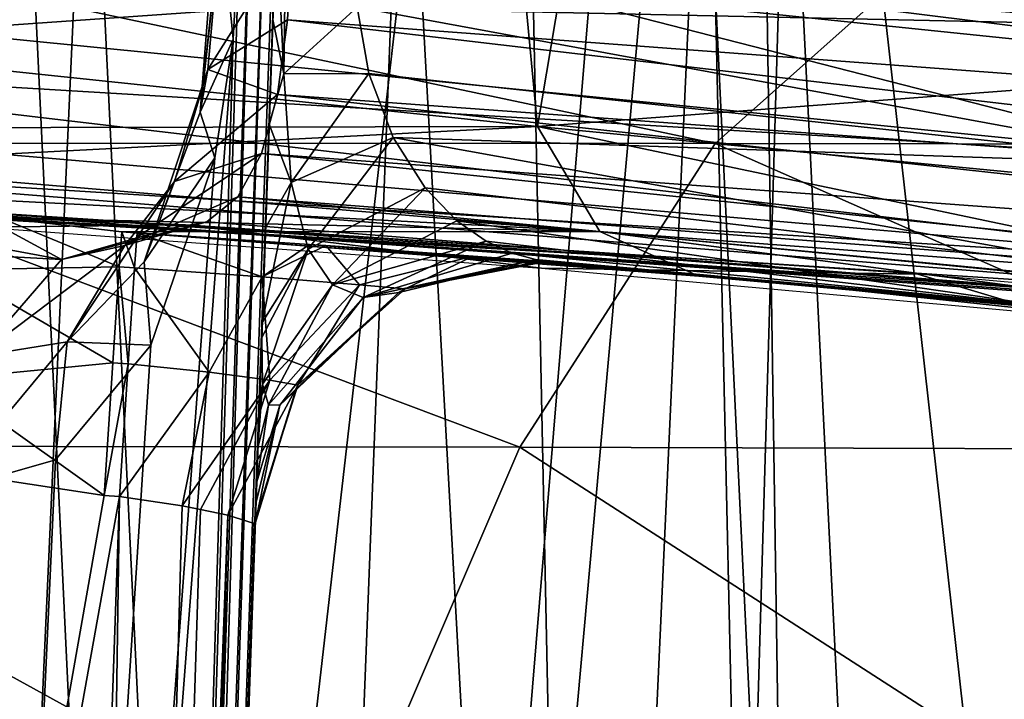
# Model space of a CAD drawing. Header units: millimetres. Extents: x -198 to 325, y 0 to 239.
# Tile 139 of 256: x 6.76 to 10.35, y 70.66 to 73.14. Entities that reach past the tile are written whole.
import ezdxf

# ---------------------------------------------------------------- set-up
doc = ezdxf.new("R2010")
doc.units = ezdxf.units.MM
doc.header["$LTSCALE"] = 65.185185
for name, color, linetype in [('1375', 7, 'CONTINUOUS'), ('1389', 7, 'CONTINUOUS'), ('1403', 7, 'CONTINUOUS'), ('1404', 7, 'CONTINUOUS'), ('1419', 7, 'CONTINUOUS'), ('1420', 7, 'CONTINUOUS'), ('1421', 7, 'CONTINUOUS'), ('1436', 7, 'CONTINUOUS'), ('1439', 7, 'CONTINUOUS'), ('1440', 7, 'CONTINUOUS'), ('1445', 7, 'CONTINUOUS'), ('1446', 7, 'CONTINUOUS'), ('1447', 7, 'CONTINUOUS'), ('1448', 7, 'CONTINUOUS'), ('1459', 7, 'CONTINUOUS'), ('1460', 7, 'CONTINUOUS'), ('1651', 7, 'CONTINUOUS'), ('1652', 7, 'CONTINUOUS'), ('1680', 7, 'CONTINUOUS'), ('1681', 7, 'CONTINUOUS'), ('1682', 7, 'CONTINUOUS'), ('1683', 7, 'CONTINUOUS'), ('1865', 7, 'CONTINUOUS'), ('1890', 7, 'CONTINUOUS'), ('1891', 7, 'CONTINUOUS'), ('1892', 7, 'CONTINUOUS')]:
    doc.layers.add(name, color=color, linetype=linetype)

msp = doc.modelspace()

# ---------------------------------------------------------------- linework, layer by layer
at = {"layer": '1375', "color": 7, "linetype": 'CONTINUOUS'}
for points in [[(5.5564, 77.011, -20.0126), (8.5574, 76.8642, -18.9302), (6.0881, 55.346, -20.6113), (5.5564, 77.011, -20.0126)], [(6.0881, 55.346, -20.6113), (8.5574, 76.8642, -18.9302), (9.0152, 54.8407, -19.5277), (6.0881, 55.346, -20.6113)], [(8.5574, 76.8642, -18.9302), (11.3593, 76.6672, -17.4017), (9.0152, 54.8407, -19.5277), (8.5574, 76.8642, -18.9302)], [(9.0152, 54.8407, -19.5277), (11.3593, 76.6672, -17.4017), (11.7945, 54.1348, -18.0139), (9.0152, 54.8407, -19.5277)]]:
    msp.add_3dface(points, dxfattribs=at)
at = {"layer": '1389', "color": 7, "linetype": 'CONTINUOUS'}
for points in [[(5.6321, 72.6944, 31.0994), (9.2978, 72.6922, 30.1789), (6.0927, 73.372, 33.5845), (5.6321, 72.6944, 31.0994)], [(9.2978, 72.6922, 30.1789), (10.0586, 73.3714, 32.5919), (6.0927, 73.372, 33.5845), (9.2978, 72.6922, 30.1789)], [(9.2978, 72.6922, 30.1789), (12.8183, 72.6881, 28.8161), (10.0586, 73.3714, 32.5919), (9.2978, 72.6922, 30.1789)], [(12.8183, 72.6881, 28.8161), (13.8693, 73.3705, 31.1246), (10.0586, 73.3714, 32.5919), (12.8183, 72.6881, 28.8161)], [(5.2, 71.588, 28.768), (8.5841, 71.5832, 27.9154), (5.6321, 72.6944, 31.0994), (5.2, 71.588, 28.768)], [(8.5841, 71.5832, 27.9154), (9.2978, 72.6922, 30.1789), (5.6321, 72.6944, 31.0994), (8.5841, 71.5832, 27.9154)], [(8.5841, 71.5832, 27.9154), (11.8328, 71.5736, 26.6513), (9.2978, 72.6922, 30.1789), (8.5841, 71.5832, 27.9154)], [(11.8328, 71.5736, 26.6513), (12.8183, 72.6881, 28.8161), (9.2978, 72.6922, 30.1789), (11.8328, 71.5736, 26.6513)], [(4.8095, 70.0864, 26.661), (7.9392, 70.0782, 25.8705), (5.2, 71.588, 28.768), (4.8095, 70.0864, 26.661)], [(7.9392, 70.0782, 25.8705), (8.5841, 71.5832, 27.9154), (5.2, 71.588, 28.768), (7.9392, 70.0782, 25.8705)], [(7.9392, 70.0782, 25.8705), (10.9429, 70.0614, 24.6967), (8.5841, 71.5832, 27.9154), (7.9392, 70.0782, 25.8705)], [(10.9429, 70.0614, 24.6967), (11.8328, 71.5736, 26.6513), (8.5841, 71.5832, 27.9154), (10.9429, 70.0614, 24.6967)]]:
    msp.add_3dface(points, dxfattribs=at)
at = {"layer": '1403', "color": 7, "linetype": 'CONTINUOUS'}
for points in [[(7.5301, 58.1668, -17.8753), (6.7553, 74.4805, -17.601), (5.7267, 58.4994, -18.5204), (7.5301, 58.1668, -17.8753)], [(8.1623, 74.4094, -16.997), (6.7553, 74.4805, -17.601), (7.5301, 58.1668, -17.8753), (8.1623, 74.4094, -16.997)], [(9.0769, 57.7952, -17.1558), (8.1623, 74.4094, -16.997), (7.5301, 58.1668, -17.8753), (9.0769, 57.7952, -17.1558)], [(9.5612, 74.3251, -16.2545), (8.1623, 74.4094, -16.997), (9.0769, 57.7952, -17.1558), (9.5612, 74.3251, -16.2545)], [(10.4045, 57.4044, -16.4001), (9.5612, 74.3251, -16.2545), (9.0769, 57.7952, -17.1558), (10.4045, 57.4044, -16.4001)], [(10.9114, 73.2065, -15.4264), (9.5612, 74.3251, -16.2545), (10.4045, 57.4044, -16.4001), (10.9114, 73.2065, -15.4264)]]:
    msp.add_3dface(points, dxfattribs=at)
at = {"layer": '1404', "color": 7, "linetype": 'CONTINUOUS'}
for points in [[(7.0092, 74.3972, 18.3346), (5.9281, 50.4545, 18.8296), (4.5802, 74.5128, 19.1571), (7.0092, 74.3972, 18.3346)], [(8.1602, 50.4469, 17.9673), (5.9281, 50.4545, 18.8296), (7.0092, 74.3972, 18.3346), (8.1602, 50.4469, 17.9673)], [(9.2499, 74.2492, 17.2105), (8.1602, 50.4469, 17.9673), (7.0092, 74.3972, 18.3346), (9.2499, 74.2492, 17.2105)], [(10.3917, 50.4371, 16.7626), (8.1602, 50.4469, 17.9673), (9.2499, 74.2492, 17.2105), (10.3917, 50.4371, 16.7626)], [(11.3782, 74.0738, 15.7526), (10.3917, 50.4371, 16.7626), (9.2499, 74.2492, 17.2105), (11.3782, 74.0738, 15.7526)]]:
    msp.add_3dface(points, dxfattribs=at)
at = {"layer": '1419', "color": 7, "linetype": 'CONTINUOUS'}
for points in [[(7.3392, 64.7178, -3.5167), (6.9653, 54.0826, -3.4364), (7.6226, 74.34, -3.7026), (7.3392, 64.7178, -3.5167)], [(7.6226, 74.34, -3.7026), (6.9653, 54.0826, -3.4364), (7.5628, 73.5384, -3.7609), (7.6226, 74.34, -3.7026)], [(7.6771, 74.3355, -3.5878), (7.3392, 64.7178, -3.5167), (7.6226, 74.34, -3.7026), (7.6771, 74.3355, -3.5878)], [(7.5628, 73.5384, -3.7609), (6.9653, 54.0826, -3.4364), (7.5377, 73.0741, -3.7747), (7.5628, 73.5384, -3.7609)], [(6.9653, 54.0826, -3.4364), (6.0846, 54.0826, -4.8272), (7.5377, 73.0741, -3.7747), (6.9653, 54.0826, -3.4364)], [(7.5377, 73.0741, -3.7747), (6.0846, 54.0826, -4.8272), (7.4703, 72.6409, -3.8736), (7.5377, 73.0741, -3.7747)], [(7.4703, 72.6409, -3.8736), (6.0846, 54.0826, -4.8272), (7.2364, 71.9565, -4.2478), (7.4703, 72.6409, -3.8736)], [(7.2364, 71.9565, -4.2478), (6.0846, 54.0826, -4.8272), (6.889, 71.5373, -4.765), (7.2364, 71.9565, -4.2478)], [(6.889, 71.5373, -4.765), (6.0846, 54.0826, -4.8272), (6.4748, 71.419, -5.3076), (6.889, 71.5373, -4.765)]]:
    msp.add_3dface(points, dxfattribs=at)
at = {"layer": '1420', "color": 7, "linetype": 'CONTINUOUS'}
for points in [[(7.388, 64.7118, -3.3008), (7.7237, 74.3242, -3.3762), (7.6236, 71.4569, 6.232), (7.388, 64.7118, -3.3008)], [(7.6236, 71.4569, 6.232), (7.7237, 74.3242, -3.3762), (7.6279, 71.5809, 5.8802), (7.6236, 71.4569, 6.232)], [(7.6279, 71.5809, 5.8802), (7.7237, 74.3242, -3.3762), (7.6344, 71.7677, 5.5008), (7.6279, 71.5809, 5.8802)], [(7.6344, 71.7677, 5.5008), (7.7237, 74.3242, -3.3762), (7.642, 71.9844, 5.1795), (7.6344, 71.7677, 5.5008)], [(7.642, 71.9844, 5.1795), (7.7237, 74.3242, -3.3762), (7.6439, 72.0393, 5.1125), (7.642, 71.9844, 5.1795)], [(7.6439, 72.0393, 5.1125), (7.7237, 74.3242, -3.3762), (7.656, 72.3845, 4.7805), (7.6439, 72.0393, 5.1125)], [(7.656, 72.3845, 4.7805), (7.7237, 74.3242, -3.3762), (7.6692, 72.7633, 4.5566), (7.656, 72.3845, 4.7805)], [(7.6692, 72.7633, 4.5566), (7.7237, 74.3242, -3.3762), (7.6825, 73.1455, 4.4473), (7.6692, 72.7633, 4.5566)], [(7.6208, 71.3772, 6.5541), (7.388, 64.7118, -3.3008), (7.6236, 71.4569, 6.232), (7.6208, 71.3772, 6.5541)], [(7.6183, 71.3053, 7.1186), (7.388, 64.7118, -3.3008), (7.6208, 71.3772, 6.5541), (7.6183, 71.3053, 7.1186)], [(7.0169, 54.0826, 6.5172), (7.388, 64.7118, -3.3008), (7.6183, 71.3053, 7.1186), (7.0169, 54.0826, 6.5172)]]:
    msp.add_3dface(points, dxfattribs=at)
at = {"layer": '1421', "color": 7, "linetype": 'CONTINUOUS'}
for points in [[(4.0165, 54.0826, 7.0169), (7.0663, 71.407, 7.6218), (6.3792, 71.5123, 7.6255), (4.0165, 54.0826, 7.0169)], [(7.122, 71.4034, 7.6217), (7.0663, 71.407, 7.6218), (4.0165, 54.0826, 7.0169), (7.122, 71.4034, 7.6217)], [(6.5172, 54.0826, 7.0169), (7.122, 71.4034, 7.6217), (4.0165, 54.0826, 7.0169), (6.5172, 54.0826, 7.0169)]]:
    msp.add_3dface(points, dxfattribs=at)
at = {"layer": '1436', "color": 7, "linetype": 'CONTINUOUS'}
for points in [[(8.7317, 73.2464, 11.5863), (11.4301, 72.9668, 14.3054), (8.8263, 74.2469, 11.6068), (8.7317, 73.2464, 11.5863)], [(11.4301, 72.9668, 14.3054), (11.4471, 73.4881, 14.2838), (8.8263, 74.2469, 11.6068), (11.4301, 72.9668, 14.3054)]]:
    msp.add_3dface(points, dxfattribs=at)
at = {"layer": '1439', "color": 7, "linetype": 'CONTINUOUS'}
msp.add_3dface([(11.0404, 73.1208, -13.9043), (8.12, 73.3465, -10.9672), (11.0503, 73.6311, -13.8765), (11.0404, 73.1208, -13.9043)], dxfattribs=at)
at = {"layer": '1440', "color": 7, "linetype": 'CONTINUOUS'}
for points in [[(6.6273, 72.4219, -6.6801), (5.8727, 72.4608, -7.3437), (9.0436, 72.2769, -10.5534), (6.6273, 72.4219, -6.6801)], [(7.3072, 72.3823, -5.9397), (6.6273, 72.4219, -6.6801), (9.0436, 72.2769, -10.5534), (7.3072, 72.3823, -5.9397)], [(7.1307, 72.3701, 8.6229), (7.1869, 72.3664, 8.6228), (9.2375, 72.2079, 10.761), (7.1307, 72.3701, 8.6229)], [(7.1869, 72.3664, 8.6228), (7.8162, 72.324, 8.4852), (9.2375, 72.2079, 10.761), (7.1869, 72.3664, 8.6228)], [(10.4948, 72.1605, -9.1362), (7.3072, 72.3823, -5.9397), (9.0436, 72.2769, -10.5534), (10.4948, 72.1605, -9.1362)], [(7.8162, 72.324, 8.4852), (7.876, 72.3198, 8.4563), (9.2375, 72.2079, 10.761), (7.8162, 72.324, 8.4852)], [(7.876, 72.3198, 8.4563), (8.3437, 72.2864, 8.0841), (9.2375, 72.2079, 10.761), (7.876, 72.3198, 8.4563)], [(8.3437, 72.2864, 8.0841), (8.4136, 72.2813, 7.9929), (9.2375, 72.2079, 10.761), (8.3437, 72.2864, 8.0841)], [(8.4136, 72.2813, 7.9929), (8.6819, 72.2623, 7.3196), (9.2375, 72.2079, 10.761), (8.4136, 72.2813, 7.9929)], [(9.2375, 72.2079, 10.761), (8.6819, 72.2623, 7.3196), (10.5073, 72.0984, 9.1491), (9.2375, 72.2079, 10.761)], [(11.9471, 72.047, -13.4968), (10.4948, 72.1605, -9.1362), (9.0436, 72.2769, -10.5534), (11.9471, 72.047, -13.4968)], [(9.8, 72.1567, 11.3324), (9.2375, 72.2079, 10.761), (10.5073, 72.0984, 9.1491), (9.8, 72.1567, 11.3324)], [(12.2552, 71.8931, 13.83), (9.8, 72.1567, 11.3324), (11.3981, 72.0057, 10.0409), (12.2552, 71.8931, 13.83)], [(11.3981, 72.0057, 10.0409), (9.8, 72.1567, 11.3324), (10.5073, 72.0984, 9.1491), (11.3981, 72.0057, 10.0409)]]:
    msp.add_3dface(points, dxfattribs=at)
at = {"layer": '1445', "color": 7, "linetype": 'CONTINUOUS'}
for points in [[(8.6013, 73.258, 11.4551), (5.7695, 73.4654, 8.6079), (5.7593, 73.0574, 8.5054), (8.6013, 73.258, 11.4551)], [(8.6013, 73.258, 11.4551), (5.7593, 73.0574, 8.5054), (8.6483, 72.7547, 11.351), (8.6013, 73.258, 11.4551)], [(8.7317, 73.2464, 11.5863), (8.6013, 73.258, 11.4551), (8.6483, 72.7547, 11.351), (8.7317, 73.2464, 11.5863)], [(11.4301, 72.9668, 14.3054), (8.7317, 73.2464, 11.5863), (8.6483, 72.7547, 11.351), (11.4301, 72.9668, 14.3054)], [(5.7593, 73.0574, 8.5054), (5.6847, 72.7486, 8.1472), (8.6483, 72.7547, 11.351), (5.7593, 73.0574, 8.5054)], [(11.4301, 72.9668, 14.3054), (8.6483, 72.7547, 11.351), (11.5512, 72.4746, 14.2903), (11.4301, 72.9668, 14.3054)], [(5.6847, 72.7486, 8.1472), (5.9651, 72.6165, 8.2376), (8.6483, 72.7547, 11.351), (5.6847, 72.7486, 8.1472)], [(8.6483, 72.7547, 11.351), (5.9651, 72.6165, 8.2376), (8.8757, 72.3711, 11.0916), (8.6483, 72.7547, 11.351)], [(8.6483, 72.7547, 11.351), (8.8757, 72.3711, 11.0916), (11.8516, 72.0815, 14.1354), (8.6483, 72.7547, 11.351)], [(11.5512, 72.4746, 14.2903), (8.6483, 72.7547, 11.351), (11.8516, 72.0815, 14.1354), (11.5512, 72.4746, 14.2903)], [(5.9651, 72.6165, 8.2376), (6.3002, 72.5055, 8.3473), (8.8757, 72.3711, 11.0916), (5.9651, 72.6165, 8.2376)], [(6.3002, 72.5055, 8.3473), (6.6886, 72.4209, 8.4756), (8.8757, 72.3711, 11.0916), (6.3002, 72.5055, 8.3473)], [(6.6886, 72.4209, 8.4756), (7.1307, 72.3701, 8.6229), (8.8757, 72.3711, 11.0916), (6.6886, 72.4209, 8.4756)], [(7.1307, 72.3701, 8.6229), (9.2375, 72.2079, 10.761), (8.8757, 72.3711, 11.0916), (7.1307, 72.3701, 8.6229)], [(8.8757, 72.3711, 11.0916), (9.2375, 72.2079, 10.761), (12.0495, 71.9532, 13.9996), (8.8757, 72.3711, 11.0916)], [(11.8516, 72.0815, 14.1354), (8.8757, 72.3711, 11.0916), (12.0495, 71.9532, 13.9996), (11.8516, 72.0815, 14.1354)], [(9.2375, 72.2079, 10.761), (9.8, 72.1567, 11.3324), (12.0495, 71.9532, 13.9996), (9.2375, 72.2079, 10.761)], [(9.8, 72.1567, 11.3324), (12.2552, 71.8931, 13.83), (12.0495, 71.9532, 13.9996), (9.8, 72.1567, 11.3324)]]:
    msp.add_3dface(points, dxfattribs=at)
at = {"layer": '1446', "color": 7, "linetype": 'CONTINUOUS'}
for points in [[(7.9884, 73.4194, 5.1466), (11.2614, 73.1508, 8.3996), (11.1341, 72.6128, 8.4507), (7.9884, 73.4194, 5.1466)], [(7.9884, 73.4194, 5.1466), (11.1341, 72.6128, 8.4507), (7.9902, 73.191, 5.1682), (7.9884, 73.4194, 5.1466)], [(7.9902, 73.191, 5.1682), (11.1341, 72.6128, 8.4507), (8.0331, 72.9478, 5.3142), (7.9902, 73.191, 5.1682)], [(8.0331, 72.9478, 5.3142), (11.1341, 72.6128, 8.4507), (8.1215, 72.7152, 5.5939), (8.0331, 72.9478, 5.3142)], [(11.1341, 72.6128, 8.4507), (10.8367, 72.2235, 8.7117), (8.1215, 72.7152, 5.5939), (11.1341, 72.6128, 8.4507)], [(8.1215, 72.7152, 5.5939), (10.8367, 72.2235, 8.7117), (8.2382, 72.5307, 5.9555), (8.1215, 72.7152, 5.5939)], [(8.2382, 72.5307, 5.9555), (10.8367, 72.2235, 8.7117), (8.3546, 72.4105, 6.3104), (8.2382, 72.5307, 5.9555)], [(10.8367, 72.2235, 8.7117), (10.5073, 72.0984, 9.1491), (8.3546, 72.4105, 6.3104), (10.8367, 72.2235, 8.7117)], [(8.3546, 72.4105, 6.3104), (10.5073, 72.0984, 9.1491), (8.4609, 72.3363, 6.6311), (8.3546, 72.4105, 6.3104)], [(8.4609, 72.3363, 6.6311), (10.5073, 72.0984, 9.1491), (8.5562, 72.2921, 6.9173), (8.4609, 72.3363, 6.6311)], [(10.5073, 72.0984, 9.1491), (8.6419, 72.2685, 7.1739), (8.5562, 72.2921, 6.9173), (10.5073, 72.0984, 9.1491)], [(8.6419, 72.2685, 7.1739), (10.5073, 72.0984, 9.1491), (8.6642, 72.2646, 7.2468), (8.6419, 72.2685, 7.1739)], [(10.5073, 72.0984, 9.1491), (8.6819, 72.2623, 7.3196), (8.6642, 72.2646, 7.2468), (10.5073, 72.0984, 9.1491)]]:
    msp.add_3dface(points, dxfattribs=at)
at = {"layer": '1447', "color": 7, "linetype": 'CONTINUOUS'}
for points in [[(7.7515, 73.4512, -4.912), (7.7365, 73.1444, -4.9414), (13.928, 72.6815, -11.0907), (7.7515, 73.4512, -4.912)], [(7.7515, 73.4512, -4.912), (13.9124, 72.9736, -11.0375), (10.9704, 73.2345, -8.1149), (7.7515, 73.4512, -4.912)], [(13.9124, 72.9736, -11.0375), (7.7515, 73.4512, -4.912), (13.928, 72.6815, -11.0907), (13.9124, 72.9736, -11.0375)], [(7.7365, 73.1444, -4.9414), (7.6998, 72.8721, -5.0674), (13.905, 72.4216, -11.2091), (7.7365, 73.1444, -4.9414)], [(13.928, 72.6815, -11.0907), (7.7365, 73.1444, -4.9414), (13.905, 72.4216, -11.2091), (13.928, 72.6815, -11.0907)], [(7.6998, 72.8721, -5.0674), (7.6409, 72.6563, -5.2548), (13.8446, 72.1995, -11.3796), (7.6998, 72.8721, -5.0674)], [(13.905, 72.4216, -11.2091), (7.6998, 72.8721, -5.0674), (13.8446, 72.1995, -11.3796), (13.905, 72.4216, -11.2091)], [(7.6409, 72.6563, -5.2548), (7.5547, 72.4981, -5.4804), (13.7407, 72.0231, -11.5962), (7.6409, 72.6563, -5.2548)], [(13.8446, 72.1995, -11.3796), (7.6409, 72.6563, -5.2548), (13.7407, 72.0231, -11.5962), (13.8446, 72.1995, -11.3796)], [(7.5547, 72.4981, -5.4804), (7.4417, 72.4064, -5.7159), (13.5971, 71.9178, -11.8319), (7.5547, 72.4981, -5.4804)], [(13.7407, 72.0231, -11.5962), (7.5547, 72.4981, -5.4804), (13.5971, 71.9178, -11.8319), (13.7407, 72.0231, -11.5962)], [(7.4417, 72.4064, -5.7159), (7.3072, 72.3823, -5.9397), (13.5971, 71.9178, -11.8319), (7.4417, 72.4064, -5.7159)], [(7.3072, 72.3823, -5.9397), (10.4948, 72.1605, -9.1362), (13.5971, 71.9178, -11.8319), (7.3072, 72.3823, -5.9397)]]:
    msp.add_3dface(points, dxfattribs=at)
at = {"layer": '1448', "color": 7, "linetype": 'CONTINUOUS'}
for points in [[(8.12, 73.3465, -10.9672), (11.0404, 73.1208, -13.9043), (4.9365, 73.2535, -7.738), (8.12, 73.3465, -10.9672)], [(4.9365, 73.2535, -7.738), (11.0404, 73.1208, -13.9043), (11.1743, 72.6318, -13.9033), (4.9365, 73.2535, -7.738)], [(5.0378, 72.9992, -7.7064), (4.9365, 73.2535, -7.738), (11.1743, 72.6318, -13.9033), (5.0378, 72.9992, -7.7064)], [(5.203, 72.7828, -7.6544), (5.0378, 72.9992, -7.7064), (11.5018, 72.2376, -13.7746), (5.203, 72.7828, -7.6544)], [(11.5018, 72.2376, -13.7746), (5.0378, 72.9992, -7.7064), (11.1743, 72.6318, -13.9033), (11.5018, 72.2376, -13.7746)], [(5.4104, 72.6158, -7.5782), (5.203, 72.7828, -7.6544), (11.5018, 72.2376, -13.7746), (5.4104, 72.6158, -7.5782)], [(5.6422, 72.5052, -7.4735), (5.4104, 72.6158, -7.5782), (11.7136, 72.11, -13.6568), (5.6422, 72.5052, -7.4735)], [(11.7136, 72.11, -13.6568), (5.4104, 72.6158, -7.5782), (11.5018, 72.2376, -13.7746), (11.7136, 72.11, -13.6568)], [(9.0436, 72.2769, -10.5534), (5.8727, 72.4608, -7.3437), (5.6422, 72.5052, -7.4735), (9.0436, 72.2769, -10.5534)], [(11.9471, 72.047, -13.4968), (9.0436, 72.2769, -10.5534), (5.6422, 72.5052, -7.4735), (11.9471, 72.047, -13.4968)], [(11.9471, 72.047, -13.4968), (5.6422, 72.5052, -7.4735), (11.7136, 72.11, -13.6568), (11.9471, 72.047, -13.4968)]]:
    msp.add_3dface(points, dxfattribs=at)
at = {"layer": '1459', "color": 7, "linetype": 'CONTINUOUS'}
for points in [[(7.3392, 64.7178, -3.5167), (7.6771, 74.3355, -3.5878), (7.0038, 54.0821, -3.3288), (7.3392, 64.7178, -3.5167)], [(7.0038, 54.0821, -3.3288), (7.6771, 74.3355, -3.5878), (7.7145, 74.3277, -3.4722), (7.0038, 54.0821, -3.3288)], [(7.7237, 74.3242, -3.3762), (7.0038, 54.0821, -3.3288), (7.7145, 74.3277, -3.4722), (7.7237, 74.3242, -3.3762)], [(7.7237, 74.3242, -3.3762), (7.388, 64.7118, -3.3008), (7.0038, 54.0821, -3.3288), (7.7237, 74.3242, -3.3762)]]:
    msp.add_3dface(points, dxfattribs=at)
at = {"layer": '1460', "color": 7, "linetype": 'CONTINUOUS'}
for points in [[(7.122, 71.4034, 7.6217), (6.5172, 54.0826, 7.0169), (6.8703, 54.0753, 6.8703), (7.122, 71.4034, 7.6217)], [(7.122, 71.4034, 7.6217), (6.8703, 54.0753, 6.8703), (7.3517, 71.3688, 7.564), (7.122, 71.4034, 7.6217)], [(7.3517, 71.3688, 7.564), (6.8703, 54.0753, 6.8703), (7.4183, 71.3563, 7.5216), (7.3517, 71.3688, 7.564)], [(7.4183, 71.3563, 7.5216), (6.8703, 54.0753, 6.8703), (7.5185, 71.3346, 7.4206), (7.4183, 71.3563, 7.5216)], [(6.8703, 54.0753, 6.8703), (7.0169, 54.0826, 6.5172), (7.5185, 71.3346, 7.4206), (6.8703, 54.0753, 6.8703)], [(7.0169, 54.0826, 6.5172), (7.6139, 71.3045, 7.1848), (7.5185, 71.3346, 7.4206), (7.0169, 54.0826, 6.5172)], [(7.0169, 54.0826, 6.5172), (7.6183, 71.3053, 7.1186), (7.6171, 71.3034, 7.1513), (7.0169, 54.0826, 6.5172)], [(7.6139, 71.3045, 7.1848), (7.0169, 54.0826, 6.5172), (7.6171, 71.3034, 7.1513), (7.6139, 71.3045, 7.1848)]]:
    msp.add_3dface(points, dxfattribs=at)
at = {"layer": '1651', "color": 7, "linetype": 'CONTINUOUS'}
for points in [[(7.4932, 73.5248, -3.9422), (7.5377, 73.0741, -3.7747), (7.4167, 72.8077, -4.0481), (7.4932, 73.5248, -3.9422)], [(7.4707, 73.4928, -4.3668), (7.4932, 73.5248, -3.9422), (7.4167, 72.8077, -4.0481), (7.4707, 73.4928, -4.3668)], [(7.5628, 73.5384, -3.7609), (7.5377, 73.0741, -3.7747), (7.4932, 73.5248, -3.9422), (7.5628, 73.5384, -3.7609)], [(7.4912, 73.4855, -4.4621), (7.4707, 73.4928, -4.3668), (7.4167, 72.8077, -4.0481), (7.4912, 73.4855, -4.4621)], [(7.4451, 72.963, -4.5451), (7.4912, 73.4855, -4.4621), (7.4167, 72.8077, -4.0481), (7.4451, 72.963, -4.5451)], [(7.7515, 73.4512, -4.912), (7.4912, 73.4855, -4.4621), (7.4451, 72.963, -4.5451), (7.7515, 73.4512, -4.912)], [(7.7365, 73.1444, -4.9414), (7.7515, 73.4512, -4.912), (7.4451, 72.963, -4.5451), (7.7365, 73.1444, -4.9414)], [(7.6998, 72.8721, -5.0674), (7.7365, 73.1444, -4.9414), (7.4451, 72.963, -4.5451), (7.6998, 72.8721, -5.0674)], [(7.5377, 73.0741, -3.7747), (7.4703, 72.6409, -3.8736), (7.4167, 72.8077, -4.0481), (7.5377, 73.0741, -3.7747)], [(7.3229, 72.5534, -4.838), (7.4451, 72.963, -4.5451), (7.213, 72.2608, -4.4206), (7.3229, 72.5534, -4.838)], [(7.213, 72.2608, -4.4206), (7.4451, 72.963, -4.5451), (7.4167, 72.8077, -4.0481), (7.213, 72.2608, -4.4206)], [(7.3229, 72.5534, -4.838), (7.6998, 72.8721, -5.0674), (7.4451, 72.963, -4.5451), (7.3229, 72.5534, -4.838)], [(7.6409, 72.6563, -5.2548), (7.6998, 72.8721, -5.0674), (7.3229, 72.5534, -4.838), (7.6409, 72.6563, -5.2548)], [(7.4703, 72.6409, -3.8736), (7.213, 72.2608, -4.4206), (7.4167, 72.8077, -4.0481), (7.4703, 72.6409, -3.8736)], [(7.5547, 72.4981, -5.4804), (7.6409, 72.6563, -5.2548), (7.1417, 72.3204, -5.2299), (7.5547, 72.4981, -5.4804)], [(7.1417, 72.3204, -5.2299), (7.6409, 72.6563, -5.2548), (7.3229, 72.5534, -4.838), (7.1417, 72.3204, -5.2299)], [(7.4703, 72.6409, -3.8736), (7.2364, 71.9565, -4.2478), (7.213, 72.2608, -4.4206), (7.4703, 72.6409, -3.8736)], [(7.1417, 72.3204, -5.2299), (7.3229, 72.5534, -4.838), (6.9313, 71.9677, -4.9086), (7.1417, 72.3204, -5.2299)], [(6.9313, 71.9677, -4.9086), (7.3229, 72.5534, -4.838), (7.213, 72.2608, -4.4206), (6.9313, 71.9677, -4.9086)], [(7.4417, 72.4064, -5.7159), (7.5547, 72.4981, -5.4804), (7.1417, 72.3204, -5.2299), (7.4417, 72.4064, -5.7159)], [(7.3072, 72.3823, -5.9397), (7.4417, 72.4064, -5.7159), (6.9107, 72.2696, -5.6212), (7.3072, 72.3823, -5.9397)], [(6.9107, 72.2696, -5.6212), (7.4417, 72.4064, -5.7159), (7.1417, 72.3204, -5.2299), (6.9107, 72.2696, -5.6212)], [(6.9107, 72.2696, -5.6212), (7.1417, 72.3204, -5.2299), (6.6054, 71.9161, -5.3894), (6.9107, 72.2696, -5.6212)], [(6.6054, 71.9161, -5.3894), (7.1417, 72.3204, -5.2299), (6.9313, 71.9677, -4.9086), (6.6054, 71.9161, -5.3894)], [(7.2364, 71.9565, -4.2478), (6.9313, 71.9677, -4.9086), (7.213, 72.2608, -4.4206), (7.2364, 71.9565, -4.2478)], [(6.889, 71.5373, -4.765), (6.4748, 71.419, -5.3076), (6.9313, 71.9677, -4.9086), (6.889, 71.5373, -4.765)], [(6.4748, 71.419, -5.3076), (6.6054, 71.9161, -5.3894), (6.9313, 71.9677, -4.9086), (6.4748, 71.419, -5.3076)], [(7.2364, 71.9565, -4.2478), (6.889, 71.5373, -4.765), (6.9313, 71.9677, -4.9086), (7.2364, 71.9565, -4.2478)]]:
    msp.add_3dface(points, dxfattribs=at)
at = {"layer": '1652', "color": 7, "linetype": 'CONTINUOUS'}
for points in [[(5.8727, 72.4608, -7.3437), (6.9107, 72.2696, -5.6212), (5.5569, 72.3423, -6.9537), (5.8727, 72.4608, -7.3437)], [(5.8727, 72.4608, -7.3437), (6.6273, 72.4219, -6.6801), (6.9107, 72.2696, -5.6212), (5.8727, 72.4608, -7.3437)], [(6.6273, 72.4219, -6.6801), (7.3072, 72.3823, -5.9397), (6.9107, 72.2696, -5.6212), (6.6273, 72.4219, -6.6801)], [(6.9107, 72.2696, -5.6212), (6.6054, 71.9161, -5.3894), (5.5569, 72.3423, -6.9537), (6.9107, 72.2696, -5.6212)]]:
    msp.add_3dface(points, dxfattribs=at)
at = {"layer": '1680', "color": 7, "linetype": 'CONTINUOUS'}
for points in [[(7.6825, 73.1455, 4.4473), (7.6952, 73.5066, 4.4405), (7.7221, 72.9474, 4.8067), (7.6825, 73.1455, 4.4473)], [(7.6952, 73.5066, 4.4405), (7.7303, 73.4765, 4.7055), (7.7221, 72.9474, 4.8067), (7.6952, 73.5066, 4.4405)], [(7.7303, 73.4765, 4.7055), (7.9902, 73.191, 5.1682), (7.7221, 72.9474, 4.8067), (7.7303, 73.4765, 4.7055)], [(7.9902, 73.191, 5.1682), (8.0331, 72.9478, 5.3142), (7.7221, 72.9474, 4.8067), (7.9902, 73.191, 5.1682)], [(7.6692, 72.7633, 4.5566), (7.6825, 73.1455, 4.4473), (7.7221, 72.9474, 4.8067), (7.6692, 72.7633, 4.5566)], [(7.6692, 72.7633, 4.5566), (7.7221, 72.9474, 4.8067), (7.7494, 72.5502, 5.1707), (7.6692, 72.7633, 4.5566)], [(7.7221, 72.9474, 4.8067), (8.0331, 72.9478, 5.3142), (7.7494, 72.5502, 5.1707), (7.7221, 72.9474, 4.8067)], [(8.0331, 72.9478, 5.3142), (8.1215, 72.7152, 5.5939), (7.7494, 72.5502, 5.1707), (8.0331, 72.9478, 5.3142)], [(7.656, 72.3845, 4.7805), (7.6692, 72.7633, 4.5566), (7.7494, 72.5502, 5.1707), (7.656, 72.3845, 4.7805)], [(7.7494, 72.5502, 5.1707), (8.1215, 72.7152, 5.5939), (7.811, 72.3067, 5.6448), (7.7494, 72.5502, 5.1707)], [(8.1215, 72.7152, 5.5939), (8.2382, 72.5307, 5.9555), (7.811, 72.3067, 5.6448), (8.1215, 72.7152, 5.5939)], [(7.6439, 72.0393, 5.1125), (7.656, 72.3845, 4.7805), (7.7494, 72.5502, 5.1707), (7.6439, 72.0393, 5.1125)], [(7.6439, 72.0393, 5.1125), (7.7494, 72.5502, 5.1707), (7.811, 72.3067, 5.6448), (7.6439, 72.0393, 5.1125)], [(7.811, 72.3067, 5.6448), (8.2382, 72.5307, 5.9555), (7.9005, 72.1768, 6.1528), (7.811, 72.3067, 5.6448)], [(8.2382, 72.5307, 5.9555), (8.3546, 72.4105, 6.3104), (7.9005, 72.1768, 6.1528), (8.2382, 72.5307, 5.9555)], [(8.3546, 72.4105, 6.3104), (8.4609, 72.3363, 6.6311), (7.9005, 72.1768, 6.1528), (8.3546, 72.4105, 6.3104)], [(7.9005, 72.1768, 6.1528), (8.4609, 72.3363, 6.6311), (8.0123, 72.13, 6.6648), (7.9005, 72.1768, 6.1528)], [(8.4609, 72.3363, 6.6311), (8.5562, 72.2921, 6.9173), (8.0123, 72.13, 6.6648), (8.4609, 72.3363, 6.6311)], [(7.642, 71.9844, 5.1795), (7.6439, 72.0393, 5.1125), (7.811, 72.3067, 5.6448), (7.642, 71.9844, 5.1795)], [(7.642, 71.9844, 5.1795), (7.811, 72.3067, 5.6448), (7.6441, 71.8131, 5.6818), (7.642, 71.9844, 5.1795)], [(7.811, 72.3067, 5.6448), (7.9005, 72.1768, 6.1528), (7.6441, 71.8131, 5.6818), (7.811, 72.3067, 5.6448)], [(8.5562, 72.2921, 6.9173), (8.6419, 72.2685, 7.1739), (8.0123, 72.13, 6.6648), (8.5562, 72.2921, 6.9173)], [(8.6419, 72.2685, 7.1739), (8.142, 72.1487, 7.1663), (8.0123, 72.13, 6.6648), (8.6419, 72.2685, 7.1739)], [(7.6441, 71.8131, 5.6818), (7.9005, 72.1768, 6.1528), (7.6665, 71.7381, 6.1847), (7.6441, 71.8131, 5.6818)], [(7.9005, 72.1768, 6.1528), (8.0123, 72.13, 6.6648), (7.6665, 71.7381, 6.1847), (7.9005, 72.1768, 6.1528)], [(7.6665, 71.7381, 6.1847), (8.0123, 72.13, 6.6648), (7.7081, 71.737, 6.6753), (7.6665, 71.7381, 6.1847)], [(8.142, 72.1487, 7.1663), (7.7675, 71.7961, 7.146), (7.7081, 71.737, 6.6753), (8.142, 72.1487, 7.1663)], [(8.0123, 72.13, 6.6648), (8.142, 72.1487, 7.1663), (7.7081, 71.737, 6.6753), (8.0123, 72.13, 6.6648)], [(7.6344, 71.7677, 5.5008), (7.642, 71.9844, 5.1795), (7.6441, 71.8131, 5.6818), (7.6344, 71.7677, 5.5008)], [(7.7675, 71.7961, 7.146), (7.6183, 71.3053, 7.1186), (7.7081, 71.737, 6.6753), (7.7675, 71.7961, 7.146)], [(7.6279, 71.5809, 5.8802), (7.6344, 71.7677, 5.5008), (7.6441, 71.8131, 5.6818), (7.6279, 71.5809, 5.8802)], [(7.6279, 71.5809, 5.8802), (7.6441, 71.8131, 5.6818), (7.6665, 71.7381, 6.1847), (7.6279, 71.5809, 5.8802)], [(7.6183, 71.3053, 7.1186), (7.6208, 71.3772, 6.5541), (7.7081, 71.737, 6.6753), (7.6183, 71.3053, 7.1186)], [(7.6208, 71.3772, 6.5541), (7.6236, 71.4569, 6.232), (7.7081, 71.737, 6.6753), (7.6208, 71.3772, 6.5541)], [(7.6236, 71.4569, 6.232), (7.6279, 71.5809, 5.8802), (7.6665, 71.7381, 6.1847), (7.6236, 71.4569, 6.232)], [(7.6236, 71.4569, 6.232), (7.6665, 71.7381, 6.1847), (7.7081, 71.737, 6.6753), (7.6236, 71.4569, 6.232)]]:
    msp.add_3dface(points, dxfattribs=at)
at = {"layer": '1681', "color": 7, "linetype": 'CONTINUOUS'}
for points in [[(8.6419, 72.2685, 7.1739), (8.1661, 72.1618, 7.2516), (8.142, 72.1487, 7.1663), (8.6419, 72.2685, 7.1739)], [(8.6419, 72.2685, 7.1739), (8.6642, 72.2646, 7.2468), (8.1661, 72.1618, 7.2516), (8.6419, 72.2685, 7.1739)], [(8.6642, 72.2646, 7.2468), (8.6819, 72.2623, 7.3196), (8.1661, 72.1618, 7.2516), (8.6642, 72.2646, 7.2468)], [(8.1661, 72.1618, 7.2516), (7.7733, 71.8096, 7.202), (8.142, 72.1487, 7.1663), (8.1661, 72.1618, 7.2516)], [(8.142, 72.1487, 7.1663), (7.7733, 71.8096, 7.202), (7.7675, 71.7961, 7.146), (8.142, 72.1487, 7.1663)], [(7.7733, 71.8096, 7.202), (7.6139, 71.3045, 7.1848), (7.7675, 71.7961, 7.146), (7.7733, 71.8096, 7.202)], [(7.6139, 71.3045, 7.1848), (7.6171, 71.3034, 7.1513), (7.7675, 71.7961, 7.146), (7.6139, 71.3045, 7.1848)], [(7.6171, 71.3034, 7.1513), (7.6183, 71.3053, 7.1186), (7.7675, 71.7961, 7.146), (7.6171, 71.3034, 7.1513)]]:
    msp.add_3dface(points, dxfattribs=at)
at = {"layer": '1682', "color": 7, "linetype": 'CONTINUOUS'}
for points in [[(7.1869, 72.3664, 8.6228), (7.1775, 72.2391, 8.1322), (7.6432, 72.2051, 8.0131), (7.1869, 72.3664, 8.6228)], [(7.8162, 72.324, 8.4852), (7.1869, 72.3664, 8.6228), (7.6432, 72.2051, 8.0131), (7.8162, 72.324, 8.4852)], [(7.876, 72.3198, 8.4563), (7.8162, 72.324, 8.4852), (7.6432, 72.2051, 8.0131), (7.876, 72.3198, 8.4563)], [(7.9986, 72.1765, 7.6941), (7.876, 72.3198, 8.4563), (7.6432, 72.2051, 8.0131), (7.9986, 72.1765, 7.6941)], [(8.4136, 72.2813, 7.9929), (8.3437, 72.2864, 8.0841), (7.876, 72.3198, 8.4563), (8.4136, 72.2813, 7.9929)], [(8.4136, 72.2813, 7.9929), (7.876, 72.3198, 8.4563), (7.9986, 72.1765, 7.6941), (8.4136, 72.2813, 7.9929)], [(8.1661, 72.1618, 7.2516), (8.4136, 72.2813, 7.9929), (7.9986, 72.1765, 7.6941), (8.1661, 72.1618, 7.2516)], [(8.6819, 72.2623, 7.3196), (8.4136, 72.2813, 7.9929), (8.1661, 72.1618, 7.2516), (8.6819, 72.2623, 7.3196)], [(7.1775, 72.2391, 8.1322), (7.1539, 71.888, 7.7672), (7.4494, 71.8577, 7.6881), (7.1775, 72.2391, 8.1322)], [(7.1775, 72.2391, 8.1322), (7.4494, 71.8577, 7.6881), (7.6432, 72.2051, 8.0131), (7.1775, 72.2391, 8.1322)], [(7.4494, 71.8577, 7.6881), (7.6716, 71.8287, 7.4826), (7.6432, 72.2051, 8.0131), (7.4494, 71.8577, 7.6881)], [(7.6716, 71.8287, 7.4826), (7.9986, 72.1765, 7.6941), (7.6432, 72.2051, 8.0131), (7.6716, 71.8287, 7.4826)], [(7.6716, 71.8287, 7.4826), (7.7733, 71.8096, 7.202), (7.9986, 72.1765, 7.6941), (7.6716, 71.8287, 7.4826)], [(7.7733, 71.8096, 7.202), (8.1661, 72.1618, 7.2516), (7.9986, 72.1765, 7.6941), (7.7733, 71.8096, 7.202)], [(7.1539, 71.888, 7.7672), (7.122, 71.4034, 7.6217), (7.4494, 71.8577, 7.6881), (7.1539, 71.888, 7.7672)], [(7.122, 71.4034, 7.6217), (7.3517, 71.3688, 7.564), (7.4494, 71.8577, 7.6881), (7.122, 71.4034, 7.6217)], [(7.3517, 71.3688, 7.564), (7.6716, 71.8287, 7.4826), (7.4494, 71.8577, 7.6881), (7.3517, 71.3688, 7.564)], [(7.3517, 71.3688, 7.564), (7.4183, 71.3563, 7.5216), (7.6716, 71.8287, 7.4826), (7.3517, 71.3688, 7.564)], [(7.4183, 71.3563, 7.5216), (7.5185, 71.3346, 7.4206), (7.6716, 71.8287, 7.4826), (7.4183, 71.3563, 7.5216)], [(7.5185, 71.3346, 7.4206), (7.7733, 71.8096, 7.202), (7.6716, 71.8287, 7.4826), (7.5185, 71.3346, 7.4206)], [(7.5185, 71.3346, 7.4206), (7.6139, 71.3045, 7.1848), (7.7733, 71.8096, 7.202), (7.5185, 71.3346, 7.4206)]]:
    msp.add_3dface(points, dxfattribs=at)
at = {"layer": '1683', "color": 7, "linetype": 'CONTINUOUS'}
for points in [[(7.1214, 72.2427, 8.1323), (6.6886, 72.4209, 8.4756), (6.5138, 72.2316, 7.9799), (7.1214, 72.2427, 8.1323)], [(7.1307, 72.3701, 8.6229), (6.6886, 72.4209, 8.4756), (7.1214, 72.2427, 8.1323), (7.1307, 72.3701, 8.6229)], [(7.0979, 71.8912, 7.7671), (6.5138, 72.2316, 7.9799), (6.4712, 71.831, 7.6938), (7.0979, 71.8912, 7.7671)], [(7.1214, 72.2427, 8.1323), (6.5138, 72.2316, 7.9799), (7.0979, 71.8912, 7.7671), (7.1214, 72.2427, 8.1323)], [(7.0663, 71.407, 7.6218), (7.0979, 71.8912, 7.7671), (6.4712, 71.831, 7.6938), (7.0663, 71.407, 7.6218)], [(6.3792, 71.5123, 7.6255), (7.0663, 71.407, 7.6218), (6.4712, 71.831, 7.6938), (6.3792, 71.5123, 7.6255)]]:
    msp.add_3dface(points, dxfattribs=at)
at = {"layer": '1865', "color": 7, "linetype": 'CONTINUOUS'}
for points in [[(7.1307, 72.3701, 8.6229), (7.1214, 72.2427, 8.1323), (7.1775, 72.2391, 8.1322), (7.1307, 72.3701, 8.6229)], [(7.1869, 72.3664, 8.6228), (7.1307, 72.3701, 8.6229), (7.1775, 72.2391, 8.1322), (7.1869, 72.3664, 8.6228)], [(7.1214, 72.2427, 8.1323), (7.0979, 71.8912, 7.7671), (7.1539, 71.888, 7.7672), (7.1214, 72.2427, 8.1323)], [(7.1775, 72.2391, 8.1322), (7.1214, 72.2427, 8.1323), (7.1539, 71.888, 7.7672), (7.1775, 72.2391, 8.1322)], [(7.0979, 71.8912, 7.7671), (7.0663, 71.407, 7.6218), (7.1539, 71.888, 7.7672), (7.0979, 71.8912, 7.7671)], [(7.0663, 71.407, 7.6218), (7.122, 71.4034, 7.6217), (7.1539, 71.888, 7.7672), (7.0663, 71.407, 7.6218)]]:
    msp.add_3dface(points, dxfattribs=at)
at = {"layer": '1890', "color": 7, "linetype": 'CONTINUOUS'}
for points in [[(7.3639, 72.3953, -17.2546), (4.49, 72.5244, -18.2511), (4.2609, 72.5112, 19.2024), (7.3639, 72.3953, -17.2546)], [(6.6196, 72.3869, 18.407), (7.3639, 72.3953, -17.2546), (4.2609, 72.5112, 19.2024), (6.6196, 72.3869, 18.407)], [(8.6637, 72.2376, 17.388), (7.3639, 72.3953, -17.2546), (6.6196, 72.3869, 18.407), (8.6637, 72.2376, 17.388)], [(10.0369, 72.2159, -15.7915), (7.3639, 72.3953, -17.2546), (8.6637, 72.2376, 17.388), (10.0369, 72.2159, -15.7915)], [(10.5246, 72.0699, 16.1478), (10.0369, 72.2159, -15.7915), (8.6637, 72.2376, 17.388), (10.5246, 72.0699, 16.1478)], [(12.4532, 72.0007, -13.8851), (10.0369, 72.2159, -15.7915), (10.5246, 72.0699, 16.1478), (12.4532, 72.0007, -13.8851)]]:
    msp.add_3dface(points, dxfattribs=at)
at = {"layer": '1891', "color": 7, "linetype": 'CONTINUOUS'}
for points in [[(6.412, 77.6, -19.7344), (9.4204, 77.6, -18.4884), (6.7211, 47.6, -20.6855), (6.412, 77.6, -19.7344)], [(6.7211, 47.6, -20.6855), (9.4204, 77.6, -18.4884), (9.8742, 47.6, -19.3794), (6.7211, 47.6, -20.6855)], [(9.4204, 77.6, -18.4884), (12.1967, 77.6, -16.787), (12.7843, 47.6, -17.5961), (9.4204, 77.6, -18.4884)], [(9.8742, 47.6, -19.3794), (9.4204, 77.6, -18.4884), (12.7843, 47.6, -17.5961), (9.8742, 47.6, -19.3794)]]:
    msp.add_3dface(points, dxfattribs=at)
at = {"layer": '1892', "color": 7, "linetype": 'CONTINUOUS'}
for points in [[(6.2401, 77.6, 20.7432), (6.7206, 47.6, 20.6857), (9.1996, 77.6, 19.4955), (6.2401, 77.6, 20.7432)], [(6.7206, 47.6, 20.6857), (9.8732, 47.6, 19.3799), (9.1996, 77.6, 19.4955), (6.7206, 47.6, 20.6857)], [(9.1996, 77.6, 19.4955), (9.8732, 47.6, 19.3799), (11.9617, 77.6, 17.7722), (9.1996, 77.6, 19.4955)], [(9.8732, 47.6, 19.3799), (12.7837, 47.6, 17.5964), (11.9617, 77.6, 17.7722), (9.8732, 47.6, 19.3799)]]:
    msp.add_3dface(points, dxfattribs=at)

doc.saveas('drawing.dxf')
